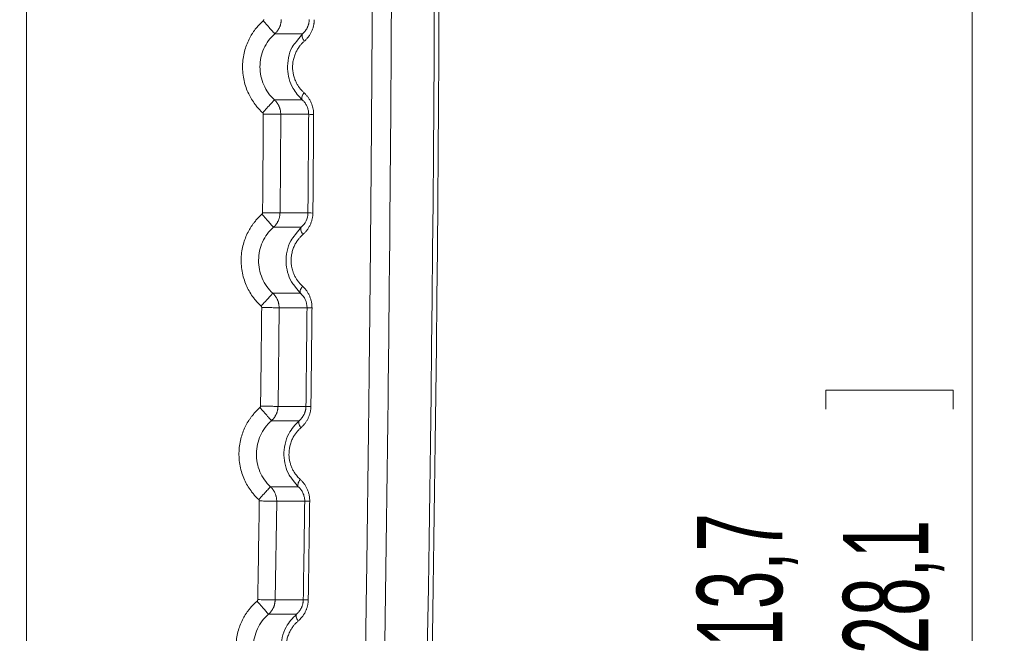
# Model space of a CAD drawing. Header units: millimetres. Extents: x 0 to 594, y 0 to 420.
# Tile 38 of 75: x 155 to 186, y 299 to 318. Entities that reach past the tile are written whole.
import ezdxf

# ---------------------------------------------------------------- set-up
doc = ezdxf.new("R2010")
doc.units = ezdxf.units.MM
doc.styles.add('SLDTEXTSTYLE1', font='TXT', dxfattribs={"width": 0.605})
doc.dimstyles.new('SLDDIMSTYLE0', dxfattribs={"dimtxt": 2.568319, "dimasz": 3.3, "dimexe": 0, "dimexo": 0.0625, "dimgap": 0.64208, "dimtad": 1, "dimdec": 1, "dimlfac": 5, "dimrnd": 1e-09, "dimzin": 12, "dimdsep": 46, "dimtxsty": 'SLDTEXTSTYLE1', "dimsah": 1, "dimcen": 0.09, "dimadec": 0, "dimazin": 3, "dimtfac": 1, "dimtdec": 1, "dimtofl": 0, "dimtmove": 0, "dimatfit": 3, "dimfxl": 0, "dimfrac": 2, "dimtolj": 1, "dimtzin": 12, "dimarcsym": 0})

# ---------------------------------------------------------------- blocks, each defined once
blk = doc.blocks.new('_D_15')
at = {"color": 7, "linetype": 'Continuous', "lineweight": 0}
for p, q in [((107.707, 372.909), (185.665, 372.909)), ((184.665, 230.163), (184.665, 372.909)), ((180.133, 305.701), (180.133, 306.289)), ((180.133, 306.289), (184.077, 306.289)), ((184.077, 306.289), (184.077, 305.701)), ((180.133, 297.371), (180.133, 296.783)), ((184.077, 296.783), (184.077, 297.371)), ((180.133, 296.783), (184.077, 296.783)), ((162.794, 230.163), (185.665, 230.163))]:
    blk.add_line(p, q, dxfattribs=at)
for points in [[(184.665, 372.909), (184.165, 369.609), (185.165, 369.609)], [(184.665, 230.163), (185.165, 233.463), (184.165, 233.463)]]:
    blk.add_solid(points, dxfattribs=at)
at = {"color": 7, "linetype": 'Continuous', "lineweight": 0, "char_height": 2.6458, "attachment_point": 1, "rotation": 90, "style": 'SLDTEXTSTYLE1'}
for s, insert in [('713,7', (176.135, 297.126)), ('28,1', (180.667, 298.106))]:
    blk.add_mtext(s, dxfattribs=dict(at, insert=insert))

msp = doc.modelspace()

# ---------------------------------------------------------------- linework, layer by layer
at = {"color": 7, "linetype": 'Continuous', "lineweight": 15}
for p, q in [((155.356, 240.307), (155.356, 352.309)), ((163.05, 317.338), (163.912, 317.338)), ((163.901, 315.291), (163.039, 315.291)), ((163.213, 311.786), (163.236, 314.844)), ((164.102, 314.844), (163.235, 314.844)), ((163.213, 311.786), (164.078, 311.786)), ((163.011, 311.342), (163.87, 311.342)), ((163.851, 309.294), (162.992, 309.294)), ((163.151, 305.788), (163.186, 308.847)), ((164.051, 308.847), (163.185, 308.847)), ((163.15, 305.788), (164.017, 305.789)), ((162.947, 305.345), (163.807, 305.345)), ((163.78, 303.298), (162.919, 303.298)), ((163.063, 299.79), (163.111, 302.85)), ((163.979, 302.85), (163.11, 302.85)), ((163.063, 299.79), (163.934, 299.79)), ((162.856, 299.348), (163.723, 299.348))]:
    msp.add_line(p, q, dxfattribs=at)
at = {"color": 8, "linetype": 'Continuous', "lineweight": 15}
for p, q in [((163.912, 317.338), (163.725, 317.095)), ((163.869, 311.343), (163.685, 311.103)), ((163.665, 309.529), (163.85, 309.293)), ((163.595, 303.534), (163.78, 303.297))]:
    msp.add_line(p, q, dxfattribs=at)
at = {"color": 7, "linetype": 'Continuous', "lineweight": 15, "flags": 128}
for points in [[(163.87, 311.342), (163.86, 311.327), (163.855, 311.307), (163.855, 311.283), (163.859, 311.255), (163.869, 311.223), (163.883, 311.19), (163.902, 311.154), (163.925, 311.118)], [(163.807, 305.345), (163.797, 305.331), (163.792, 305.312), (163.792, 305.288), (163.797, 305.261), (163.807, 305.23), (163.82, 305.197), (163.839, 305.162), (163.861, 305.126)], [(163.723, 299.348), (163.714, 299.334), (163.709, 299.315), (163.709, 299.292), (163.713, 299.266), (163.722, 299.236), (163.736, 299.203), (163.754, 299.169), (163.775, 299.134)]]:
    msp.add_lwpolyline(points, dxfattribs=at)
at = {"color": 7, "linetype": 'Continuous', "lineweight": 15}
for centre, radius, start, end in [((-1331.993, 324.309), 1500, 357.936906, 1.58813), ((-1331.993, 324.311), 1500.147, 357.936937, 1.58947)]:
    msp.add_arc(centre, radius, start, end, dxfattribs=at)
for points, knots in [([(165.837, 365.134), (165.84, 364.904), (165.848, 364.445), (165.858, 363.755), (165.869, 363.064), (165.879, 362.372), (165.889, 361.68), (165.898, 360.988), (165.908, 360.294), (165.917, 359.6), (165.926, 358.906), (165.935, 358.21), (165.944, 357.515), (165.952, 356.818), (165.96, 356.121), (165.969, 355.423), (165.976, 354.725), (165.984, 354.026), (165.991, 353.327), (165.999, 352.627), (166.005, 351.926), (166.012, 351.225), (166.019, 350.523), (166.025, 349.821), (166.031, 349.118), (166.037, 348.415), (166.043, 347.711), (166.048, 347.006), (166.053, 346.301), (166.058, 345.596), (166.063, 344.89), (166.067, 344.183), (166.072, 343.476), (166.076, 342.768), (166.08, 342.06), (166.083, 341.352), (166.087, 340.642), (166.09, 339.933), (166.093, 339.223), (166.095, 338.512), (166.098, 337.801), (166.1, 337.089), (166.102, 336.377), (166.104, 335.665), (166.105, 334.952), (166.107, 334.238), (166.108, 333.524), (166.109, 332.81), (166.109, 332.095), (166.11, 331.38), (166.11, 330.664), (166.11, 329.948), (166.109, 329.232), (166.109, 328.515), (166.108, 327.797), (166.107, 327.079), (166.105, 326.361), (166.104, 325.643), (166.102, 324.924), (166.1, 324.204), (166.098, 323.484), (166.095, 322.764), (166.092, 322.044), (166.089, 321.323), (166.086, 320.602), (166.083, 319.88), (166.079, 319.158), (166.075, 318.436), (166.071, 317.713), (166.066, 316.99), (166.061, 316.266), (166.056, 315.543), (166.051, 314.819), (166.046, 314.094), (166.04, 313.37), (166.034, 312.645), (166.028, 311.919), (166.021, 311.194), (166.015, 310.468), (166.008, 309.741), (166, 309.015), (165.993, 308.288), (165.985, 307.561), (165.977, 306.834), (165.969, 306.106), (165.961, 305.378), (165.952, 304.65), (165.943, 303.922), (165.934, 303.193), (165.924, 302.464), (165.915, 301.735), (165.905, 301.006), (165.894, 300.276), (165.884, 299.546), (165.873, 298.816), (165.862, 298.086), (165.851, 297.356), (165.84, 296.625), (165.828, 295.894), (165.816, 295.163), (165.804, 294.432), (165.791, 293.7), (165.778, 292.969), (165.765, 292.237), (165.752, 291.505), (165.739, 290.773), (165.725, 290.041), (165.711, 289.308), (165.697, 288.576), (165.682, 287.843), (165.667, 287.11), (165.652, 286.377), (165.637, 285.644), (165.622, 284.911), (165.606, 284.177), (165.59, 283.444), (165.573, 282.71), (165.557, 281.977), (165.54, 281.243), (165.523, 280.509), (165.506, 279.775), (165.488, 279.041), (165.47, 278.307), (165.452, 277.573), (165.434, 276.839), (165.416, 276.105), (165.397, 275.371), (165.378, 274.636), (165.358, 273.902), (165.339, 273.168), (165.319, 272.434), (165.299, 271.699), (165.279, 270.965), (165.265, 270.476), (165.258, 270.231)], [0, 0, 0, 0, 0.007374, 0.014751, 0.022132, 0.029515, 0.036902, 0.044292, 0.051685, 0.059081, 0.06648, 0.073882, 0.081288, 0.088696, 0.096108, 0.103523, 0.110941, 0.118362, 0.125786, 0.133213, 0.140643, 0.148077, 0.155513, 0.162952, 0.170395, 0.17784, 0.185289, 0.192741, 0.200195, 0.207653, 0.215114, 0.222578, 0.230044, 0.237514, 0.244987, 0.252463, 0.259942, 0.267424, 0.27491, 0.282398, 0.289889, 0.297383, 0.304881, 0.312381, 0.319885, 0.327391, 0.334901, 0.342414, 0.34993, 0.357449, 0.364971, 0.372496, 0.380024, 0.387555, 0.395089, 0.402627, 0.410167, 0.417711, 0.425257, 0.432807, 0.440359, 0.447915, 0.455474, 0.463036, 0.470601, 0.478169, 0.48574, 0.493314, 0.500892, 0.508472, 0.516055, 0.523642, 0.531231, 0.538824, 0.54642, 0.554018, 0.56162, 0.569225, 0.576833, 0.584444, 0.592058, 0.599675, 0.607295, 0.614918, 0.622544, 0.630174, 0.637806, 0.645441, 0.65308, 0.660722, 0.668366, 0.676014, 0.683665, 0.691319, 0.698976, 0.706636, 0.714299, 0.721965, 0.729635, 0.737307, 0.744983, 0.752661, 0.760343, 0.768028, 0.775716, 0.783407, 0.791101, 0.798798, 0.806499, 0.814202, 0.821909, 0.829619, 0.837332, 0.845047, 0.852766, 0.860488, 0.868214, 0.875942, 0.883673, 0.891407, 0.899144, 0.906885, 0.914628, 0.922374, 0.930123, 0.937876, 0.945631, 0.953389, 0.96115, 0.968914, 0.976681, 0.984451, 0.992224, 1, 1, 1, 1]), ([(166.413, 364.951), (166.417, 364.713), (166.424, 364.237), (166.436, 363.523), (166.447, 362.809), (166.458, 362.096), (166.468, 361.383), (166.479, 360.671), (166.489, 359.959), (166.499, 359.247), (166.509, 358.536), (166.518, 357.825), (166.527, 357.114), (166.536, 356.404), (166.545, 355.694), (166.553, 354.985), (166.57, 353.573), (166.593, 351.452), (166.62, 348.614), (166.643, 345.757), (166.67, 341.83), (166.693, 336.841), (166.704, 330.797), (166.697, 324.771), (166.673, 318.737), (166.632, 312.689), (166.573, 306.619), (166.496, 300.544), (166.426, 296.019), (166.374, 293.044), (166.348, 291.618), (166.322, 290.194), (166.294, 288.771), (166.266, 287.348), (166.236, 285.927), (166.206, 284.506), (166.174, 283.087), (166.142, 281.668), (166.109, 280.25), (166.074, 278.833), (166.039, 277.417), (166.003, 276.002), (165.966, 274.588), (165.928, 273.175), (165.89, 271.763), (165.863, 270.822), (165.85, 270.352)], [0, 0, 0, 0, 0.007665, 0.015323, 0.022972, 0.030612, 0.038245, 0.045869, 0.053486, 0.061094, 0.068695, 0.076288, 0.083872, 0.091449, 0.099019, 0.106581, 0.114135, 0.144153, 0.174311, 0.204615, 0.235067, 0.299143, 0.362904, 0.426383, 0.489607, 0.553381, 0.61719, 0.681066, 0.745039, 0.760061, 0.775077, 0.790089, 0.805097, 0.820101, 0.835102, 0.8501, 0.865095, 0.880088, 0.895079, 0.910068, 0.925057, 0.940045, 0.955033, 0.970021, 0.98501, 1, 1, 1, 1]), ([(162.676, 314.892), (162.662, 314.905), (162.633, 314.931), (162.593, 314.972), (162.553, 315.014), (162.515, 315.057), (162.478, 315.101), (162.415, 315.182), (162.331, 315.305), (162.236, 315.48), (162.156, 315.674), (162.095, 315.887), (162.058, 316.113), (162.048, 316.344), (162.066, 316.572), (162.121, 316.852), (162.216, 317.107), (162.327, 317.305), (162.393, 317.406), (162.452, 317.486), (162.522, 317.571), (162.603, 317.659), (162.661, 317.713), (162.69, 317.74)], [0, 0, 0, 0, 0.018007, 0.035975, 0.053922, 0.071864, 0.089816, 0.107797, 0.168183, 0.228513, 0.294521, 0.363802, 0.435569, 0.508116, 0.57964, 0.648654, 0.774917, 0.832436, 0.860114, 0.888152, 0.925661, 0.962895, 1, 1, 1, 1]), ([(162.69, 317.74), (162.692, 317.742), (162.696, 317.746), (162.701, 317.753), (162.706, 317.762), (162.71, 317.772), (162.71, 317.781), (162.71, 317.785)], [0, 0, 0, 0, 0.16783, 0.334132, 0.502186, 0.749718, 1, 1, 1, 1]), ([(162.69, 317.74), (162.728, 317.698), (162.769, 317.652), (162.852, 317.559), (162.894, 317.512), (162.967, 317.431), (162.997, 317.397), (163.038, 317.351), (163.049, 317.339), (163.05, 317.338)], [0, 0, 0, 0, 0.25, 0.25, 0.5, 0.5, 0.75, 0.75, 1, 1, 1, 1]), ([(163.05, 317.338), (163.058, 317.346), (163.076, 317.362), (163.1, 317.387), (163.122, 317.414), (163.143, 317.442), (163.161, 317.471), (163.178, 317.5), (163.194, 317.53), (163.207, 317.561), (163.219, 317.592), (163.228, 317.624), (163.236, 317.656), (163.242, 317.687), (163.247, 317.719), (163.249, 317.751), (163.25, 317.772), (163.25, 317.783)], [0, 0, 0, 0, 0.070482, 0.140421, 0.209828, 0.278701, 0.347036, 0.414826, 0.482061, 0.548737, 0.614851, 0.680405, 0.74541, 0.80987, 0.873788, 0.937165, 1, 1, 1, 1]), ([(164.119, 317.783), (164.119, 317.773), (164.119, 317.752), (164.116, 317.722), (164.112, 317.692), (164.106, 317.663), (164.099, 317.633), (164.091, 317.605), (164.081, 317.577), (164.07, 317.55), (164.052, 317.513), (164.027, 317.468), (163.991, 317.419), (163.953, 317.375), (163.926, 317.35), (163.912, 317.338)], [0, 0, 0, 0, 0.055604, 0.111289, 0.16712, 0.223156, 0.279439, 0.33599, 0.392819, 0.449921, 0.507299, 0.632796, 0.759789, 0.879302, 1, 1, 1, 1]), ([(164.273, 317.775), (164.273, 317.761), (164.273, 317.733), (164.27, 317.692), (164.265, 317.652), (164.258, 317.612), (164.245, 317.553), (164.222, 317.477), (164.183, 317.387), (164.137, 317.304), (164.085, 317.231), (164.029, 317.165), (163.988, 317.127), (163.967, 317.108)], [0, 0, 0, 0, 0.053153, 0.105848, 0.158236, 0.210465, 0.262691, 0.389275, 0.520948, 0.645895, 0.769018, 0.881747, 1, 1, 1, 1]), ([(163.039, 315.291), (162.898, 315.42), (162.784, 315.579), (162.631, 315.931), (162.591, 316.124), (162.593, 316.509), (162.635, 316.702), (162.792, 317.052), (162.907, 317.21), (163.05, 317.338)], [0, 0, 0, 0, 0.25, 0.25, 0.5, 0.5, 0.75, 0.75, 1, 1, 1, 1]), ([(163.912, 317.338), (163.903, 317.328), (163.898, 317.315), (163.894, 317.284), (163.896, 317.266), (163.905, 317.229), (163.912, 317.208), (163.935, 317.16), (163.949, 317.134), (163.967, 317.108)], [0, 0, 0, 0, 0.25, 0.25, 0.5, 0.5, 0.75, 0.75, 1, 1, 1, 1]), ([(163.725, 317.095), (163.678, 317.041), (163.555, 316.9), (163.467, 316.598), (163.434, 316.26), (163.488, 315.934), (163.624, 315.59), (163.798, 315.402), (163.901, 315.291)], [0, 0, 0, 0, 0.109063, 0.28523, 0.455756, 0.610814, 0.77006, 1, 1, 1, 1]), ([(163.967, 317.108), (163.955, 317.098), (163.932, 317.077), (163.899, 317.043), (163.867, 317.009), (163.824, 316.957), (163.772, 316.885), (163.715, 316.785), (163.665, 316.671), (163.626, 316.537), (163.604, 316.397), (163.601, 316.211), (163.63, 316.04), (163.687, 315.884), (163.733, 315.789), (163.784, 315.706), (163.837, 315.635), (163.894, 315.568), (163.937, 315.528), (163.958, 315.508)], [0, 0, 0, 0, 0.027499, 0.05473, 0.081746, 0.108598, 0.170963, 0.232498, 0.301748, 0.375886, 0.459557, 0.530366, 0.674882, 0.736871, 0.799715, 0.849494, 0.899688, 0.949465, 1, 1, 1, 1]), ([(162.676, 314.892), (162.718, 314.938), (162.764, 314.988), (162.852, 315.085), (162.895, 315.132), (162.965, 315.209), (162.993, 315.24), (163.03, 315.28), (163.038, 315.29), (163.039, 315.291)], [0, 0, 0, 0, 0.25, 0.25, 0.5, 0.5, 0.75, 0.75, 1, 1, 1, 1]), ([(163.235, 314.844), (163.235, 314.855), (163.234, 314.878), (163.232, 314.912), (163.227, 314.946), (163.22, 314.98), (163.212, 315.014), (163.201, 315.048), (163.188, 315.081), (163.173, 315.114), (163.156, 315.146), (163.136, 315.177), (163.115, 315.208), (163.092, 315.237), (163.067, 315.265), (163.049, 315.282), (163.039, 315.291)], [0, 0, 0, 0, 0.067465, 0.135532, 0.204202, 0.273476, 0.343359, 0.413857, 0.484982, 0.556733, 0.629105, 0.702088, 0.775673, 0.849852, 0.924624, 1, 1, 1, 1]), ([(163.901, 315.291), (163.892, 315.299), (163.888, 315.312), (163.885, 315.341), (163.887, 315.357), (163.897, 315.392), (163.904, 315.413), (163.926, 315.458), (163.941, 315.483), (163.958, 315.508)], [0, 0, 0, 0, 0.25, 0.25, 0.5, 0.5, 0.75, 0.75, 1, 1, 1, 1]), ([(163.901, 315.291), (163.909, 315.283), (163.925, 315.269), (163.947, 315.245), (163.969, 315.22), (163.989, 315.194), (164.008, 315.166), (164.025, 315.137), (164.044, 315.102), (164.063, 315.058), (164.081, 315.007), (164.093, 314.953), (164.101, 314.899), (164.101, 314.862), (164.102, 314.844)], [0, 0, 0, 0, 0.070217, 0.140044, 0.209486, 0.278522, 0.347116, 0.415255, 0.482958, 0.587746, 0.691696, 0.79488, 0.897521, 1, 1, 1, 1]), ([(163.958, 315.508), (163.968, 315.498), (163.989, 315.48), (164.018, 315.45), (164.045, 315.419), (164.081, 315.375), (164.123, 315.314), (164.165, 315.236), (164.2, 315.157), (164.225, 315.079), (164.243, 315), (164.254, 314.92), (164.255, 314.866), (164.256, 314.838)], [0, 0, 0, 0, 0.058459, 0.115563, 0.171432, 0.226191, 0.347572, 0.470431, 0.579571, 0.685957, 0.790708, 0.894994, 1, 1, 1, 1]), ([(162.673, 311.79), (162.677, 312.3), (162.685, 313.319), (162.692, 314.338), (162.695, 314.847)], [0, 0, 0, 0, 0.500145, 1, 1, 1, 1]), ([(162.695, 314.847), (162.695, 314.85), (162.695, 314.855), (162.693, 314.864), (162.69, 314.873), (162.684, 314.883), (162.679, 314.889), (162.676, 314.892)], [0, 0, 0, 0, 0.166647, 0.331677, 0.49828, 0.747917, 1, 1, 1, 1]), ([(162.695, 314.847), (162.751, 314.847), (162.813, 314.846), (162.937, 314.846), (162.999, 314.845), (163.107, 314.845), (163.153, 314.844), (163.216, 314.844), (163.232, 314.844), (163.235, 314.844)], [0, 0, 0, 0, 0.25, 0.25, 0.5, 0.5, 0.75, 0.75, 1, 1, 1, 1]), ([(164.102, 314.844), (164.104, 314.843), (164.122, 314.842), (164.154, 314.841), (164.161, 314.84), (164.176, 314.84), (164.184, 314.84), (164.211, 314.839), (164.232, 314.839), (164.256, 314.838)], [0, 0, 0, 0, 0.5, 0.5, 0.625, 0.625, 0.75, 0.75, 1, 1, 1, 1]), ([(164.256, 314.838), (164.254, 314.584), (164.251, 314.075), (164.245, 313.311), (164.239, 312.547), (164.235, 312.038), (164.233, 311.783)], [0, 0, 0, 0, 0.249893, 0.499858, 0.749893, 1, 1, 1, 1]), ([(162.626, 308.897), (162.612, 308.91), (162.583, 308.937), (162.542, 308.979), (162.501, 309.022), (162.463, 309.067), (162.425, 309.112), (162.361, 309.196), (162.276, 309.323), (162.181, 309.504), (162.103, 309.703), (162.044, 309.92), (162.012, 310.148), (162.006, 310.379), (162.028, 310.604), (162.086, 310.878), (162.183, 311.127), (162.293, 311.32), (162.359, 311.418), (162.417, 311.497), (162.486, 311.58), (162.566, 311.667), (162.624, 311.72), (162.653, 311.746)], [0, 0, 0, 0, 0.018442, 0.036836, 0.055201, 0.073554, 0.091912, 0.110294, 0.172282, 0.234159, 0.301601, 0.371949, 0.44423, 0.516653, 0.587385, 0.655171, 0.778721, 0.835145, 0.862367, 0.88992, 0.926819, 0.963466, 1, 1, 1, 1]), ([(162.653, 311.746), (162.655, 311.748), (162.659, 311.752), (162.664, 311.759), (162.668, 311.767), (162.672, 311.778), (162.673, 311.786), (162.673, 311.79)], [0, 0, 0, 0, 0.167818, 0.334112, 0.502153, 0.749702, 1, 1, 1, 1]), ([(162.653, 311.746), (162.69, 311.704), (162.732, 311.657), (162.814, 311.564), (162.856, 311.517), (162.928, 311.436), (162.958, 311.401), (162.999, 311.355), (163.01, 311.343), (163.011, 311.342)], [0, 0, 0, 0, 0.25, 0.25, 0.5, 0.5, 0.75, 0.75, 1, 1, 1, 1]), ([(162.673, 311.79), (162.742, 311.79), (162.811, 311.789), (162.94, 311.788), (162.999, 311.788), (163.098, 311.787), (163.139, 311.787), (163.195, 311.786), (163.211, 311.786), (163.213, 311.786)], [0, 0, 0, 0, 0.25, 0.25, 0.5, 0.5, 0.75, 0.75, 1, 1, 1, 1]), ([(163.011, 311.342), (163.02, 311.35), (163.037, 311.366), (163.061, 311.392), (163.083, 311.418), (163.104, 311.446), (163.123, 311.475), (163.14, 311.504), (163.155, 311.534), (163.169, 311.565), (163.18, 311.596), (163.19, 311.627), (163.198, 311.659), (163.205, 311.691), (163.209, 311.723), (163.212, 311.754), (163.212, 311.775), (163.213, 311.786)], [0, 0, 0, 0, 0.070516, 0.140484, 0.209915, 0.278807, 0.347157, 0.414956, 0.482196, 0.548872, 0.61498, 0.680525, 0.745516, 0.809957, 0.87385, 0.937198, 1, 1, 1, 1]), ([(164.078, 311.786), (164.078, 311.699), (164.057, 311.612), (163.983, 311.46), (163.931, 311.394), (163.87, 311.342)], [0, 0, 0, 0, 0.5, 0.5, 1, 1, 1, 1]), ([(164.233, 311.783), (164.232, 311.77), (164.232, 311.744), (164.229, 311.705), (164.224, 311.667), (164.218, 311.628), (164.206, 311.571), (164.184, 311.494), (164.146, 311.404), (164.099, 311.32), (164.046, 311.245), (163.988, 311.176), (163.946, 311.137), (163.925, 311.118)], [0, 0, 0, 0, 0.050092, 0.10002, 0.14991, 0.199885, 0.250073, 0.378642, 0.508132, 0.633765, 0.761808, 0.879939, 1, 1, 1, 1]), ([(164.078, 311.786), (164.08, 311.786), (164.095, 311.785), (164.15, 311.784), (164.19, 311.783), (164.233, 311.783)], [0, 0, 0, 0, 0.5, 0.5, 1, 1, 1, 1]), ([(162.992, 309.294), (162.851, 309.424), (162.738, 309.583), (162.586, 309.937), (162.547, 310.13), (162.551, 310.515), (162.593, 310.707), (162.752, 311.058), (162.867, 311.215), (163.011, 311.342)], [0, 0, 0, 0, 0.25, 0.25, 0.5, 0.5, 0.75, 0.75, 1, 1, 1, 1]), ([(163.685, 311.103), (163.635, 311.046), (163.512, 310.904), (163.422, 310.602), (163.387, 310.266), (163.442, 309.943), (163.53, 309.688), (163.632, 309.569), (163.665, 309.529)], [0, 0, 0, 0, 0.135074, 0.337964, 0.536343, 0.71862, 0.906993, 1, 1, 1, 1]), ([(163.925, 311.118), (163.913, 311.107), (163.89, 311.086), (163.856, 311.053), (163.824, 311.018), (163.793, 310.981), (163.762, 310.941), (163.72, 310.88), (163.671, 310.796), (163.621, 310.681), (163.583, 310.552), (163.56, 310.413), (163.556, 310.272), (163.571, 310.126), (163.601, 309.999), (163.643, 309.887), (163.686, 309.799), (163.735, 309.717), (163.788, 309.644), (163.846, 309.577), (163.888, 309.537), (163.91, 309.516)], [0, 0, 0, 0, 0.027373, 0.054524, 0.081506, 0.108374, 0.137991, 0.167858, 0.231505, 0.300148, 0.373866, 0.450384, 0.527159, 0.601271, 0.686482, 0.736994, 0.797573, 0.847845, 0.898613, 0.948924, 1, 1, 1, 1]), ([(163.851, 309.294), (163.843, 309.303), (163.838, 309.316), (163.835, 309.346), (163.837, 309.363), (163.847, 309.399), (163.855, 309.42), (163.877, 309.466), (163.892, 309.491), (163.91, 309.516)], [0, 0, 0, 0, 0.25, 0.25, 0.5, 0.5, 0.75, 0.75, 1, 1, 1, 1]), ([(163.91, 309.516), (163.92, 309.507), (163.941, 309.487), (163.971, 309.455), (164, 309.423), (164.037, 309.375), (164.08, 309.311), (164.125, 309.226), (164.161, 309.135), (164.184, 309.051), (164.198, 308.975), (164.204, 308.911), (164.205, 308.868), (164.205, 308.846)], [0, 0, 0, 0, 0.060323, 0.120054, 0.179329, 0.238286, 0.366115, 0.491784, 0.621088, 0.749773, 0.833256, 0.916471, 1, 1, 1, 1]), ([(162.626, 308.897), (162.669, 308.943), (162.715, 308.993), (162.803, 309.089), (162.846, 309.136), (162.917, 309.213), (162.945, 309.244), (162.982, 309.283), (162.991, 309.293), (162.992, 309.294)], [0, 0, 0, 0, 0.25, 0.25, 0.5, 0.5, 0.75, 0.75, 1, 1, 1, 1]), ([(163.185, 308.847), (163.185, 308.858), (163.185, 308.881), (163.182, 308.915), (163.178, 308.949), (163.171, 308.983), (163.163, 309.017), (163.152, 309.051), (163.139, 309.084), (163.124, 309.117), (163.107, 309.149), (163.088, 309.18), (163.067, 309.211), (163.044, 309.24), (163.019, 309.268), (163.001, 309.285), (162.992, 309.294)], [0, 0, 0, 0, 0.067514, 0.135623, 0.204327, 0.273628, 0.343529, 0.41404, 0.485168, 0.556915, 0.629276, 0.70224, 0.775798, 0.849943, 0.924673, 1, 1, 1, 1]), ([(163.851, 309.294), (163.911, 309.241), (163.961, 309.174), (164.032, 309.021), (164.052, 308.934), (164.051, 308.847)], [0, 0, 0, 0, 0.5, 0.5, 1, 1, 1, 1]), ([(162.646, 308.852), (162.645, 308.855), (162.645, 308.86), (162.644, 308.869), (162.64, 308.878), (162.635, 308.888), (162.629, 308.894), (162.626, 308.897)], [0, 0, 0, 0, 0.166651, 0.331687, 0.498295, 0.747924, 1, 1, 1, 1]), ([(162.611, 305.795), (162.617, 306.305), (162.629, 307.324), (162.64, 308.343), (162.646, 308.852)], [0, 0, 0, 0, 0.49997, 1, 1, 1, 1]), ([(162.646, 308.852), (162.702, 308.852), (162.763, 308.851), (162.887, 308.85), (162.949, 308.849), (163.058, 308.848), (163.104, 308.847), (163.166, 308.847), (163.183, 308.847), (163.185, 308.847)], [0, 0, 0, 0, 0.25, 0.25, 0.5, 0.5, 0.75, 0.75, 1, 1, 1, 1]), ([(164.051, 308.847), (164.053, 308.847), (164.071, 308.847), (164.103, 308.847), (164.11, 308.847), (164.125, 308.846), (164.133, 308.846), (164.16, 308.846), (164.181, 308.846), (164.205, 308.846)], [0, 0, 0, 0, 0.5, 0.5, 0.625, 0.625, 0.75, 0.75, 1, 1, 1, 1]), ([(164.205, 308.846), (164.202, 308.591), (164.197, 308.082), (164.189, 307.318), (164.18, 306.554), (164.174, 306.045), (164.171, 305.79)], [0, 0, 0, 0, 0.2500108, 0.5000143, 0.7500106, 1, 1, 1, 1]), ([(162.552, 302.903), (162.537, 302.916), (162.508, 302.944), (162.467, 302.986), (162.426, 303.03), (162.387, 303.075), (162.35, 303.121), (162.285, 303.206), (162.201, 303.334), (162.106, 303.518), (162.028, 303.719), (161.972, 303.938), (161.941, 304.166), (161.938, 304.396), (161.962, 304.62), (162.022, 304.892), (162.119, 305.138), (162.229, 305.329), (162.296, 305.426), (162.355, 305.504), (162.424, 305.587), (162.504, 305.672), (162.561, 305.725), (162.59, 305.751)], [0, 0, 0, 0, 0.018627, 0.0372, 0.055738, 0.074258, 0.09278, 0.111321, 0.17397, 0.236485, 0.304449, 0.375117, 0.447457, 0.519687, 0.59, 0.657252, 0.779819, 0.835913, 0.863012, 0.890427, 0.927144, 0.963623, 1, 1, 1, 1]), ([(162.59, 305.751), (162.592, 305.753), (162.596, 305.757), (162.601, 305.764), (162.606, 305.772), (162.61, 305.783), (162.61, 305.791), (162.611, 305.795)], [0, 0, 0, 0, 0.167821, 0.334116, 0.50216, 0.749706, 1, 1, 1, 1]), ([(162.59, 305.751), (162.628, 305.708), (162.668, 305.662), (162.751, 305.568), (162.792, 305.521), (162.864, 305.439), (162.894, 305.405), (162.935, 305.358), (162.945, 305.347), (162.947, 305.345)], [0, 0, 0, 0, 0.25, 0.25, 0.5, 0.5, 0.75, 0.75, 1, 1, 1, 1]), ([(162.611, 305.795), (162.68, 305.794), (162.749, 305.794), (162.877, 305.792), (162.936, 305.791), (163.036, 305.79), (163.076, 305.789), (163.132, 305.789), (163.148, 305.789), (163.151, 305.788)], [0, 0, 0, 0, 0.25, 0.25, 0.5, 0.5, 0.75, 0.75, 1, 1, 1, 1]), ([(162.947, 305.345), (162.955, 305.353), (162.973, 305.369), (162.997, 305.395), (163.019, 305.421), (163.04, 305.449), (163.059, 305.478), (163.076, 305.507), (163.092, 305.537), (163.105, 305.568), (163.117, 305.599), (163.127, 305.63), (163.135, 305.662), (163.142, 305.693), (163.146, 305.725), (163.149, 305.757), (163.15, 305.778), (163.15, 305.788)], [0, 0, 0, 0, 0.0705612, 0.1405685, 0.2100313, 0.2789498, 0.347319, 0.415131, 0.4823778, 0.5490534, 0.6151554, 0.6806875, 0.7456582, 0.8100733, 0.8739348, 0.9372435, 1, 1, 1, 1]), ([(164.017, 305.789), (164.016, 305.778), (164.016, 305.758), (164.013, 305.727), (164.009, 305.697), (164.003, 305.667), (163.995, 305.637), (163.986, 305.608), (163.976, 305.58), (163.964, 305.552), (163.946, 305.516), (163.92, 305.472), (163.885, 305.424), (163.847, 305.381), (163.821, 305.357), (163.807, 305.345)], [0, 0, 0, 0, 0.05717, 0.114341, 0.171576, 0.228946, 0.286513, 0.344317, 0.402379, 0.460711, 0.519309, 0.642199, 0.766515, 0.882689, 1, 1, 1, 1]), ([(164.171, 305.79), (164.171, 305.777), (164.17, 305.749), (164.167, 305.709), (164.162, 305.668), (164.155, 305.628), (164.146, 305.589), (164.135, 305.549), (164.122, 305.511), (164.108, 305.472), (164.091, 305.434), (164.066, 305.381), (164.028, 305.316), (163.977, 305.245), (163.921, 305.181), (163.881, 305.145), (163.861, 305.126)], [0, 0, 0, 0, 0.0528854, 0.1054411, 0.1578149, 0.2101564, 0.2626155, 0.3153409, 0.3684792, 0.4221735, 0.4765627, 0.5317802, 0.6539254, 0.7750455, 0.8850903, 1, 1, 1, 1]), ([(164.017, 305.789), (164.018, 305.789), (164.033, 305.79), (164.088, 305.79), (164.128, 305.79), (164.171, 305.79)], [0, 0, 0, 0, 0.5, 0.5, 1, 1, 1, 1]), ([(162.919, 303.298), (162.778, 303.429), (162.666, 303.588), (162.515, 303.942), (162.478, 304.136), (162.483, 304.521), (162.526, 304.713), (162.686, 305.062), (162.802, 305.219), (162.947, 305.345)], [0, 0, 0, 0, 0.25, 0.25, 0.5, 0.5, 0.75, 0.75, 1, 1, 1, 1]), ([(163.806, 305.346), (163.688, 305.219), (163.493, 305.008), (163.355, 304.619), (163.32, 304.279), (163.372, 303.953), (163.46, 303.694), (163.562, 303.573), (163.595, 303.534)], [0, 0, 0, 0, 0.261799, 0.434034, 0.602406, 0.759109, 0.921455, 1, 1, 1, 1]), ([(163.861, 305.126), (163.849, 305.116), (163.826, 305.096), (163.793, 305.063), (163.762, 305.029), (163.718, 304.979), (163.667, 304.908), (163.606, 304.806), (163.554, 304.688), (163.503, 304.513), (163.482, 304.302), (163.508, 304.103), (163.549, 303.963), (163.59, 303.863), (163.64, 303.768), (163.692, 303.689), (163.743, 303.625), (163.79, 303.574), (163.823, 303.542), (163.84, 303.526)], [0, 0, 0, 0, 0.026782, 0.053334, 0.079705, 0.105946, 0.166555, 0.226546, 0.302882, 0.378393, 0.521785, 0.640781, 0.700178, 0.760196, 0.819746, 0.879874, 0.919465, 0.959451, 1, 1, 1, 1]), ([(163.78, 303.298), (163.771, 303.308), (163.766, 303.321), (163.764, 303.352), (163.766, 303.37), (163.776, 303.406), (163.783, 303.428), (163.806, 303.475), (163.822, 303.5), (163.84, 303.526)], [0, 0, 0, 0, 0.25, 0.25, 0.5, 0.5, 0.75, 0.75, 1, 1, 1, 1]), ([(163.84, 303.526), (163.85, 303.516), (163.871, 303.497), (163.9, 303.466), (163.928, 303.435), (163.964, 303.39), (164.006, 303.327), (164.05, 303.243), (164.087, 303.153), (164.112, 303.068), (164.126, 302.991), (164.133, 302.923), (164.133, 302.877), (164.133, 302.854)], [0, 0, 0, 0, 0.059761, 0.118057, 0.175008, 0.230743, 0.353642, 0.478542, 0.610044, 0.736816, 0.823949, 0.911442, 1, 1, 1, 1]), ([(162.552, 302.903), (162.594, 302.949), (162.64, 302.998), (162.73, 303.095), (162.772, 303.141), (162.844, 303.218), (162.872, 303.248), (162.909, 303.288), (162.918, 303.297), (162.919, 303.298)], [0, 0, 0, 0, 0.25, 0.25, 0.5, 0.5, 0.75, 0.75, 1, 1, 1, 1]), ([(163.11, 302.85), (163.11, 302.861), (163.11, 302.884), (163.108, 302.918), (163.103, 302.952), (163.097, 302.987), (163.089, 303.021), (163.078, 303.055), (163.065, 303.088), (163.05, 303.121), (163.034, 303.153), (163.015, 303.184), (162.994, 303.215), (162.971, 303.244), (162.946, 303.272), (162.928, 303.29), (162.919, 303.298)], [0, 0, 0, 0, 0.067551, 0.135692, 0.204422, 0.273742, 0.343658, 0.414177, 0.485308, 0.557053, 0.629404, 0.702354, 0.775892, 0.850011, 0.924711, 1, 1, 1, 1]), ([(163.78, 303.298), (163.789, 303.291), (163.805, 303.276), (163.827, 303.252), (163.849, 303.226), (163.869, 303.199), (163.888, 303.171), (163.906, 303.141), (163.926, 303.102), (163.948, 303.05), (163.964, 302.993), (163.974, 302.941), (163.979, 302.896), (163.979, 302.865), (163.979, 302.85)], [0, 0, 0, 0, 0.071526, 0.14267, 0.21343, 0.283797, 0.353722, 0.423175, 0.492156, 0.620538, 0.747584, 0.832115, 0.916184, 1, 1, 1, 1]), ([(162.523, 299.799), (162.531, 300.309), (162.548, 301.329), (162.563, 302.348), (162.571, 302.858)], [0, 0, 0, 0, 0.500158, 1, 1, 1, 1]), ([(162.571, 302.858), (162.571, 302.861), (162.571, 302.866), (162.569, 302.874), (162.566, 302.883), (162.56, 302.893), (162.554, 302.9), (162.552, 302.903)], [0, 0, 0, 0, 0.166644, 0.33167, 0.49827, 0.747913, 1, 1, 1, 1]), ([(162.571, 302.858), (162.627, 302.857), (162.688, 302.856), (162.812, 302.854), (162.874, 302.853), (162.983, 302.852), (163.029, 302.851), (163.091, 302.85), (163.108, 302.85), (163.11, 302.85)], [0, 0, 0, 0, 0.25, 0.25, 0.5, 0.5, 0.75, 0.75, 1, 1, 1, 1]), ([(163.979, 302.85), (163.981, 302.851), (163.999, 302.852), (164.038, 302.853), (164.053, 302.853), (164.089, 302.854), (164.11, 302.854), (164.133, 302.854)], [0, 0, 0, 0, 0.5, 0.5, 0.75, 0.75, 1, 1, 1, 1]), ([(164.133, 302.854), (164.13, 302.599), (164.123, 302.089), (164.112, 301.325), (164.1, 300.561), (164.093, 300.052), (164.089, 299.797)], [0, 0, 0, 0, 0.2501383, 0.5001842, 0.7501381, 1, 1, 1, 1]), ([(162.452, 296.909), (162.437, 296.922), (162.409, 296.95), (162.368, 296.992), (162.32, 297.043), (162.268, 297.105), (162.19, 297.207), (162.098, 297.348), (162.003, 297.535), (161.926, 297.742), (161.872, 297.963), (161.845, 298.193), (161.845, 298.423), (161.871, 298.644), (161.934, 298.912), (162.033, 299.153), (162.143, 299.34), (162.209, 299.436), (162.268, 299.513), (162.337, 299.594), (162.416, 299.678), (162.474, 299.729), (162.502, 299.755)], [0, 0, 0, 0, 0.018463, 0.036812, 0.055063, 0.084004, 0.113107, 0.174983, 0.240588, 0.309562, 0.380932, 0.453547, 0.525601, 0.595295, 0.661664, 0.782395, 0.83776, 0.864551, 0.891641, 0.927939, 0.964014, 1, 1, 1, 1]), ([(162.502, 299.755), (162.504, 299.757), (162.508, 299.761), (162.513, 299.768), (162.518, 299.776), (162.522, 299.787), (162.523, 299.795), (162.523, 299.799)], [0, 0, 0, 0, 0.167838, 0.334146, 0.50221, 0.74973, 1, 1, 1, 1]), ([(162.502, 299.755), (162.539, 299.712), (162.58, 299.666), (162.662, 299.571), (162.703, 299.524), (162.775, 299.442), (162.805, 299.407), (162.845, 299.361), (162.855, 299.349), (162.856, 299.348)], [0, 0, 0, 0, 0.25, 0.25, 0.5, 0.5, 0.75, 0.75, 1, 1, 1, 1]), ([(162.523, 299.799), (162.592, 299.798), (162.661, 299.797), (162.789, 299.795), (162.849, 299.794), (162.948, 299.792), (162.988, 299.792), (163.045, 299.791), (163.061, 299.79), (163.063, 299.79)], [0, 0, 0, 0, 0.25, 0.25, 0.5, 0.5, 0.75, 0.75, 1, 1, 1, 1]), ([(162.856, 299.348), (162.865, 299.356), (162.883, 299.371), (162.907, 299.397), (162.93, 299.423), (162.951, 299.451), (162.97, 299.48), (162.987, 299.509), (163.003, 299.539), (163.017, 299.57), (163.029, 299.601), (163.039, 299.632), (163.047, 299.664), (163.054, 299.695), (163.058, 299.727), (163.061, 299.759), (163.062, 299.78), (163.063, 299.79)], [0, 0, 0, 0, 0.070619, 0.140676, 0.21018, 0.279131, 0.347525, 0.415354, 0.482609, 0.549285, 0.615379, 0.680894, 0.74584, 0.810222, 0.874043, 0.937302, 1, 1, 1, 1]), ([(163.934, 299.79), (163.934, 299.78), (163.933, 299.76), (163.93, 299.729), (163.926, 299.699), (163.92, 299.669), (163.912, 299.639), (163.903, 299.61), (163.893, 299.582), (163.881, 299.554), (163.863, 299.517), (163.836, 299.473), (163.801, 299.426), (163.763, 299.384), (163.736, 299.36), (163.723, 299.348)], [0, 0, 0, 0, 0.057471, 0.114907, 0.172374, 0.229947, 0.287687, 0.345637, 0.403824, 0.462263, 0.520957, 0.643506, 0.767472, 0.883157, 1, 1, 1, 1]), ([(164.089, 299.797), (164.088, 299.783), (164.088, 299.756), (164.084, 299.715), (164.079, 299.675), (164.072, 299.635), (164.063, 299.595), (164.052, 299.556), (164.039, 299.517), (164.024, 299.478), (164.007, 299.44), (163.982, 299.388), (163.944, 299.323), (163.892, 299.252), (163.836, 299.188), (163.796, 299.152), (163.775, 299.134)], [0, 0, 0, 0, 0.0531133, 0.1058652, 0.1584051, 0.2108845, 0.2634554, 0.3162689, 0.369474, 0.4232166, 0.4776381, 0.5328747, 0.6548424, 0.7757227, 0.8854228, 1, 1, 1, 1]), ([(163.934, 299.791), (163.936, 299.792), (163.951, 299.794), (164.006, 299.796), (164.046, 299.797), (164.089, 299.797)], [0, 0, 0, 0, 0.5, 0.5, 1, 1, 1, 1]), ([(162.82, 297.304), (162.68, 297.434), (162.568, 297.594), (162.419, 297.948), (162.382, 298.141), (162.389, 298.526), (162.433, 298.718), (162.595, 299.066), (162.712, 299.222), (162.856, 299.348)], [0, 0, 0, 0, 0.25, 0.25, 0.5, 0.5, 0.75, 0.75, 1, 1, 1, 1]), ([(163.722, 299.348), (163.605, 299.224), (163.409, 299.016), (163.27, 298.63), (163.231, 298.29), (163.281, 297.962), (163.369, 297.7), (163.472, 297.578), (163.505, 297.538)], [0, 0, 0, 0, 0.257691, 0.429373, 0.597829, 0.755547, 0.919687, 1, 1, 1, 1]), ([(163.775, 299.134), (163.764, 299.123), (163.741, 299.103), (163.708, 299.071), (163.677, 299.038), (163.633, 298.988), (163.582, 298.919), (163.522, 298.819), (163.469, 298.703), (163.416, 298.529), (163.396, 298.346), (163.412, 298.165), (163.439, 298.037), (163.479, 297.92), (163.525, 297.823), (163.575, 297.738), (163.627, 297.666), (163.685, 297.598), (163.727, 297.557), (163.749, 297.537)], [0, 0, 0, 0, 0.026431, 0.052637, 0.078669, 0.104577, 0.164317, 0.223505, 0.298257, 0.3722, 0.517488, 0.591212, 0.666058, 0.730147, 0.795552, 0.845861, 0.89646, 0.94772, 1, 1, 1, 1])]:
    msp.add_open_spline(points, degree=3, knots=knots, dxfattribs=at)
for points in [[(164.102, 314.844), (164.095, 313.825), (164.087, 312.805), (164.078, 311.786)], [(164.051, 308.847), (164.04, 307.827), (164.029, 306.808), (164.017, 305.789)], [(163.979, 302.85), (163.965, 301.83), (163.95, 300.81), (163.934, 299.79)]]:
    msp.add_open_spline(points, degree=3, dxfattribs=at)

# ---------------------------------------------------------------- dimensions: what is measured, and where the dimension line sits
at = {"color": 7, "linetype": 'Continuous', "lineweight": 0}
dim = msp.add_linear_dim(base=(184.665, 372.909), p1=(162.794, 230.163), p2=(107.707, 372.909), angle=90, dimstyle='SLDDIMSTYLE0', dxfattribs=at)
dim.commit()
dim.dimension.update_dxf_attribs({"geometry": '_D_15', "text_midpoint": (184.665, 301.536), "dimtype": 160})

doc.saveas('drawing.dxf')
